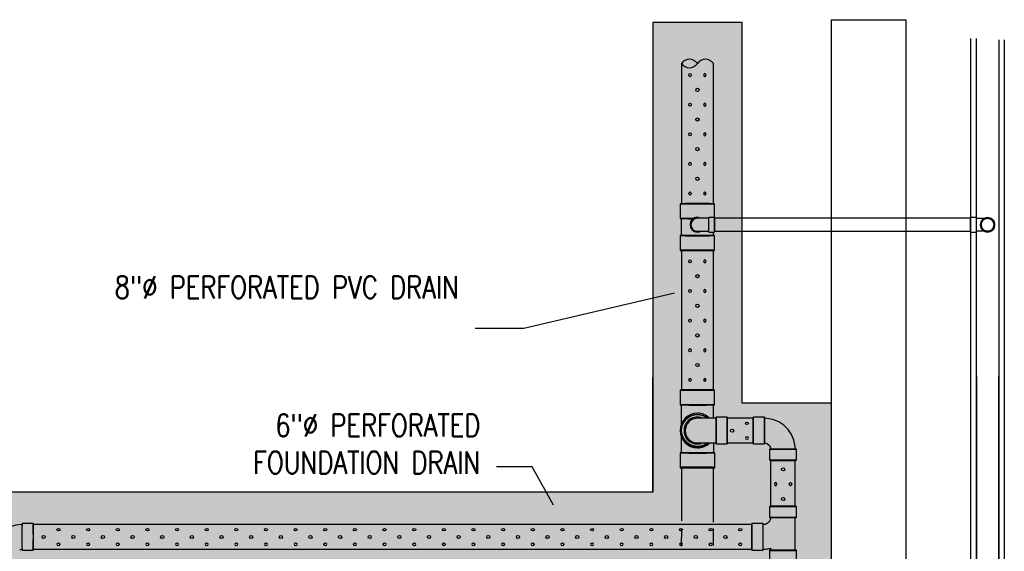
# Model space of a CAD drawing. Header units: inches. Extents: x -5890 to 5861, y -818 to 196.
# Tile 7 of 19: x -806 to -541, y -432 to -289. Entities that reach past the tile are written whole.
import ezdxf
from ezdxf import colors
from ezdxf.entities.mleader import LeaderData, LeaderLine
from ezdxf.math import Vec2, Vec3

# ---------------------------------------------------------------- set-up
doc = ezdxf.new("R2010")
doc.units = ezdxf.units.IN
doc.header["$MEASUREMENT"] = 0
for name, color, linetype in [('A-DETL-THIN', 151, 'Continuous'), ('P-PIPE', 3, 'Continuous'), ('S-ANNO-NOTE', 2, 'Continuous')]:
    doc.layers.add(name, color=color, linetype=linetype)
doc.layers.add('A-WALL-PATT', color=9, linetype='Continuous', true_color=0x808080)
doc.styles.add('Annotative', font='romans.shx', dxfattribs={"width": 0.8, "height": 0.125})

# ---------------------------------------------------------------- blocks, each defined once
blk = doc.blocks.new('Bend - PVC - Sch 40 - DWV_USACE - Standard-V5-00_SP_Foundation Drainage Plan-TO FDN_DOC')
at = {"layer": 'P-PIPE'}
for p, q in [((205.64, 1195.09), (204.14, 1195.09)), ((204.14, 1191.13), (204.14, 1195.09)), ((205.64, 1191.13), (205.64, 1195.09)), ((204.14, 1193.11), (204.14, 1193.11)), ((204.14, 1193.11), (204.14, 1193.11)), ((204.14, 1193.11), (204.14, 1193.11)), ((204.14, 1193.11), (204.14, 1193.11)), ((204.14, 1191.13), (205.64, 1191.13)), ((205.64, 1193.11), (205.64, 1193.11)), ((205.64, 1193.11), (205.64, 1193.11))]:
    blk.add_line(p, q, dxfattribs=at)
at = {"layer": 'P-PIPE', "flags": 128}
for points in [[(204.14, 1194.86), (204.02, 1194.86), (203.9, 1194.86), (203.77, 1194.86), (203.65, 1194.86), (203.53, 1194.86), (203.41, 1194.86), (203.29, 1194.86), (203.18, 1194.86), (203.06, 1194.86), (202.95, 1194.86), (202.84, 1194.86), (202.73, 1194.86), (202.62, 1194.86), (202.51, 1194.86), (202.41, 1194.86), (202.31, 1194.86), (202.21, 1194.86), (202.12, 1194.86), (202.03, 1194.86), (201.94, 1194.86), (201.86, 1194.86), (201.78, 1194.86), (201.7, 1194.86), (201.63, 1194.86), (201.56, 1194.86), (201.5, 1194.86), (201.44, 1194.86), (201.38, 1194.86), (201.33, 1194.86), (201.29, 1194.86), (201.24, 1194.86), (201.21, 1194.86), (201.17, 1194.86), (201.15, 1194.86), (201.12, 1194.86), (201.1, 1194.86), (201.09, 1194.86), (201.08, 1194.86), (201.08, 1194.86), (201.08, 1194.86)], [(201.08, 1191.36), (201.08, 1191.36), (201.09, 1191.36), (201.1, 1191.36), (201.12, 1191.36), (201.14, 1191.36), (201.17, 1191.36), (201.2, 1191.36), (201.23, 1191.36), (201.27, 1191.36), (201.32, 1191.36), (201.37, 1191.36), (201.42, 1191.36), (201.48, 1191.36), (201.55, 1191.36), (201.61, 1191.36), (201.68, 1191.36), (201.76, 1191.36), (201.84, 1191.36), (201.92, 1191.36), (202.01, 1191.36), (202.1, 1191.36), (202.19, 1191.36), (202.28, 1191.36), (202.38, 1191.36), (202.49, 1191.36), (202.59, 1191.36), (202.7, 1191.36), (202.81, 1191.36), (202.92, 1191.36), (203.03, 1191.36), (203.15, 1191.36), (203.26, 1191.36), (203.38, 1191.36), (203.5, 1191.36), (203.62, 1191.36), (203.74, 1191.36), (203.86, 1191.36), (203.98, 1191.36), (204.11, 1191.36), (204.14, 1191.36)]]:
    blk.add_lwpolyline(points, dxfattribs=at)
at = {"layer": 'P-PIPE'}
for radius, start, end in [(1.98, 90, 270), (1.98, 62.1637, 297.8363), (1.75, 90, 270)]:
    blk.add_arc((201.08, 1193.11), radius, start, end, dxfattribs=at)
blk = doc.blocks.new('Bend - PVC - Sch 40 - DWV_USACE - Standard-V4-00_SP_Foundation Drainage Plan-TO FDN_DOC')
at = {"layer": 'P-PIPE'}
for p, q in [((261.01, 1387.02), (259.51, 1387.02)), ((259.51, 1385.04), (259.51, 1385.04)), ((259.51, 1385.04), (259.51, 1385.04)), ((261.01, 1386.79), (261.08, 1386.79)), ((261.01, 1385.04), (261.01, 1385.04)), ((261.01, 1385.04), (261.01, 1385.04)), ((261.01, 1385.04), (261.01, 1385.04)), ((261.01, 1385.04), (261.01, 1385.04)), ((259.51, 1383.06), (261.01, 1383.06)), ((261.05, 1383.29), (261.01, 1383.29))]:
    blk.add_line(p, q, dxfattribs=at)
at = {"layer": 'P-PIPE', "flags": 128}
for points in [[(261.08, 1386.79), (261.14, 1386.79), (261.26, 1386.79), (261.38, 1386.79), (261.5, 1386.79), (261.62, 1386.79), (261.74, 1386.79), (261.86, 1386.79), (261.98, 1386.79), (262.09, 1386.79), (262.21, 1386.79), (262.32, 1386.79), (262.43, 1386.79), (262.54, 1386.79), (262.64, 1386.79), (262.74, 1386.79), (262.84, 1386.79), (262.94, 1386.79), (263.03, 1386.79), (263.12, 1386.79), (263.21, 1386.79), (263.3, 1386.79), (263.38, 1386.79), (263.45, 1386.79), (263.52, 1386.79), (263.59, 1386.79), (263.66, 1386.79), (263.72, 1386.79), (263.77, 1386.79), (263.82, 1386.79), (263.87, 1386.79), (263.91, 1386.79), (263.95, 1386.79), (263.98, 1386.79), (264.01, 1386.79), (264.03, 1386.79), (264.05, 1386.79), (264.06, 1386.79), (264.07, 1386.79), (264.08, 1386.79), (264.08, 1386.79)], [(262.33, 1385.04), (262.33, 1385.11), (262.33, 1385.18), (262.34, 1385.25), (262.35, 1385.32), (262.36, 1385.39), (262.38, 1385.46), (262.4, 1385.53), (262.42, 1385.59), (262.44, 1385.66), (262.47, 1385.73), (262.49, 1385.79), (262.53, 1385.85), (262.56, 1385.91), (262.59, 1385.97), (262.63, 1386.03), (262.67, 1386.09), (262.72, 1386.14), (262.76, 1386.2), (262.81, 1386.25), (262.86, 1386.3), (262.91, 1386.35), (262.96, 1386.39), (263.02, 1386.44), (263.07, 1386.48), (263.13, 1386.52), (263.19, 1386.55), (263.25, 1386.59), (263.31, 1386.62), (263.38, 1386.65), (263.44, 1386.68), (263.51, 1386.7), (263.58, 1386.72), (263.64, 1386.74), (263.71, 1386.76), (263.78, 1386.77), (263.85, 1386.78), (263.92, 1386.79), (263.99, 1386.79), (264.06, 1386.79), (264.08, 1386.79)], [(264.08, 1383.29), (264.01, 1383.3), (263.94, 1383.3), (263.87, 1383.31), (263.8, 1383.32), (263.73, 1383.33), (263.66, 1383.34), (263.59, 1383.36), (263.53, 1383.38), (263.46, 1383.41), (263.4, 1383.43), (263.33, 1383.46), (263.27, 1383.49), (263.21, 1383.53), (263.15, 1383.56), (263.09, 1383.6), (263.03, 1383.64), (262.98, 1383.68), (262.92, 1383.73), (262.87, 1383.78), (262.82, 1383.82), (262.77, 1383.88), (262.73, 1383.93), (262.69, 1383.98), (262.64, 1384.04), (262.6, 1384.1), (262.57, 1384.16), (262.53, 1384.22), (262.5, 1384.28), (262.47, 1384.35), (262.45, 1384.41), (262.42, 1384.48), (262.4, 1384.54), (262.38, 1384.61), (262.37, 1384.68), (262.35, 1384.75), (262.34, 1384.82), (262.33, 1384.89), (262.33, 1384.96), (262.33, 1385.03), (262.33, 1385.04)], [(264.08, 1386.79), (264.15, 1386.79), (264.22, 1386.79), (264.29, 1386.78), (264.36, 1386.77), (264.43, 1386.76), (264.49, 1386.74), (264.56, 1386.73), (264.63, 1386.71), (264.69, 1386.68), (264.76, 1386.66), (264.82, 1386.63), (264.89, 1386.6), (264.95, 1386.56), (265.01, 1386.53), (265.07, 1386.49), (265.12, 1386.45), (265.18, 1386.4), (265.23, 1386.36), (265.28, 1386.31), (265.33, 1386.26), (265.38, 1386.21), (265.43, 1386.16), (265.47, 1386.1), (265.51, 1386.05), (265.55, 1385.99), (265.59, 1385.93), (265.62, 1385.87), (265.65, 1385.81), (265.68, 1385.74), (265.71, 1385.68), (265.73, 1385.61), (265.75, 1385.55), (265.77, 1385.48), (265.79, 1385.41), (265.8, 1385.34), (265.81, 1385.27), (265.82, 1385.2), (265.83, 1385.13), (265.83, 1385.06), (265.83, 1385.04)], [(265.83, 1385.04), (265.83, 1384.97), (265.82, 1384.9), (265.81, 1384.83), (265.81, 1384.77), (265.79, 1384.7), (265.78, 1384.63), (265.76, 1384.56), (265.74, 1384.49), (265.72, 1384.43), (265.69, 1384.36), (265.66, 1384.3), (265.63, 1384.24), (265.6, 1384.17), (265.56, 1384.11), (265.52, 1384.06), (265.48, 1384), (265.44, 1383.94), (265.39, 1383.89), (265.35, 1383.84), (265.3, 1383.79), (265.25, 1383.74), (265.19, 1383.7), (265.14, 1383.65), (265.08, 1383.61), (265.02, 1383.57), (264.96, 1383.53), (264.9, 1383.5), (264.84, 1383.47), (264.78, 1383.44), (264.71, 1383.41), (264.65, 1383.39), (264.58, 1383.37), (264.51, 1383.35), (264.44, 1383.33), (264.37, 1383.32), (264.31, 1383.31), (264.24, 1383.3), (264.17, 1383.3), (264.1, 1383.29), (264.08, 1383.29)], [(264.08, 1383.29), (264.07, 1383.29), (264.07, 1383.29), (264.06, 1383.29), (264.04, 1383.29), (264.02, 1383.29), (263.99, 1383.29), (263.96, 1383.29), (263.92, 1383.29), (263.88, 1383.29), (263.84, 1383.29), (263.79, 1383.29), (263.73, 1383.29), (263.67, 1383.29), (263.61, 1383.29), (263.54, 1383.29), (263.47, 1383.29), (263.4, 1383.29), (263.32, 1383.29), (263.23, 1383.29), (263.15, 1383.29), (263.06, 1383.29), (262.97, 1383.29), (262.87, 1383.29), (262.77, 1383.29), (262.67, 1383.29), (262.56, 1383.29), (262.46, 1383.29), (262.35, 1383.29), (262.24, 1383.29), (262.12, 1383.29), (262.01, 1383.29), (261.89, 1383.29), (261.77, 1383.29), (261.66, 1383.29), (261.53, 1383.29), (261.41, 1383.29), (261.29, 1383.29), (261.17, 1383.29), (261.08, 1383.29)]]:
    blk.add_lwpolyline(points, dxfattribs=at)
at = {"layer": 'P-PIPE'}
for radius, start, end in [(1.98, 0, 180), (1.98, 0, 180), (1.98, 180, 0), (1.98, 180, 0), (1.75, 0, 180), (1.75, 180, 0)]:
    blk.add_arc((264.08, 1385.04), radius, start, end, dxfattribs=at)
blk = doc.blocks.new('Mechanical_Box_H_rvt-1-ENLARGED MECHANICAL ROOM DRAIN AND VENT PLAN 1')
at = {"layer": 'A-DETL-THIN', "lineweight": -3}
for p, q in [((274.58, 903.72), (274.58, 1243.31)), ((276.08, 905.22), (276.08, 1243.31)), ((282.08, 1242.95), (282.08, 905.22)), ((283.58, 1242.95), (283.58, 903.72)), ((276.08, 1152.32), (276.08, 905.16)), ((282.08, 905.16), (282.08, 1152.32))]:
    blk.add_line(p, q, dxfattribs=at)
at = {"layer": 'P-PIPE', "lineweight": -3}
for p, q in [((196.76, 1236.56), (196.76, 1198.81)), ((205.39, 1198.81), (205.39, 1236.56)), ((196.44, 1198.81), (196.44, 1194.84)), ((205.71, 1194.91), (205.71, 1198.81)), ((196.44, 1194.84), (196.74, 1194.84)), ((196.74, 1194.84), (196.74, 1190.26)), ((213.08, 1194.91), (205.64, 1194.91)), ((205.64, 1193.16), (205.64, 1194.91)), ((205.64, 1194.91), (205.64, 1193.16)), ((274.51, 1194.91), (213.08, 1194.91)), ((274.51, 1195.13), (274.51, 1193.16)), ((274.51, 1193.16), (274.51, 1194.91)), ((199.1, 1193.17), (199.1, 1193.16)), ((199.33, 1193.17), (199.33, 1193.17)), ((205.42, 1190.26), (205.42, 1191.18)), ((205.64, 1191.41), (205.64, 1193.16)), ((205.64, 1193.16), (205.64, 1191.41)), ((205.64, 1191.41), (213.08, 1191.41)), ((213.08, 1191.41), (274.51, 1191.41)), ((274.51, 1191.41), (274.51, 1193.16)), ((274.51, 1193.16), (274.51, 1191.18)), ((196.44, 1190.26), (196.44, 1186.28)), ((205.71, 1186.28), (205.71, 1190.26)), ((196.76, 1186.26), (196.76, 1148.68)), ((205.39, 1148.68), (205.39, 1186.26)), ((196.44, 1148.68), (196.44, 1144.7)), ((205.71, 1144.7), (205.71, 1148.68)), ((196.74, 1144.7), (196.74, 1144.42)), ((196.74, 1144.42), (196.74, 1144.14)), ((196.74, 1144.14), (196.74, 1143.86)), ((196.74, 1143.86), (196.74, 1143.59)), ((196.74, 1143.59), (196.74, 1143.31)), ((205.42, 1144.42), (205.42, 1144.7)), ((205.42, 1144.7), (205.42, 1144.7)), ((205.42, 1144.14), (205.42, 1144.42)), ((205.42, 1143.86), (205.42, 1144.14)), ((205.42, 1143.58), (205.42, 1143.86)), ((205.42, 1143.31), (205.42, 1143.58)), ((196.74, 1143.31), (196.74, 1143.04)), ((196.74, 1143.04), (196.74, 1142.77)), ((196.74, 1142.77), (196.74, 1142.5)), ((196.74, 1142.5), (196.74, 1142.24)), ((196.74, 1142.24), (196.74, 1141.98)), ((196.74, 1141.98), (196.74, 1141.73)), ((196.74, 1141.73), (196.74, 1141.48)), ((196.74, 1141.48), (196.74, 1141.24)), ((196.74, 1141.24), (196.74, 1141)), ((196.74, 1141), (196.74, 1140.76)), ((197.4, 1140.03), (198.15, 1140.95)), ((198.15, 1140.95), (199.12, 1141.62)), ((199.12, 1141.62), (200.23, 1142.01)), ((200.23, 1142.01), (201.08, 1142.09)), ((201.08, 1142.09), (202.25, 1141.93)), ((201.29, 1141.09), (201.08, 1141.09)), ((201.08, 1141.09), (201.08, 1141.09)), ((201.81, 1141.09), (201.29, 1141.09)), ((202.61, 1141.09), (201.81, 1141.09)), ((202.25, 1141.93), (203.33, 1141.46)), ((203.63, 1141.09), (202.61, 1141.09)), ((203.33, 1141.46), (203.74, 1141.12)), ((204.82, 1141.09), (203.63, 1141.09)), ((206.08, 1141.09), (204.82, 1141.09)), ((205.42, 1143.04), (205.42, 1143.31)), ((205.42, 1142.77), (205.42, 1143.04)), ((205.42, 1142.5), (205.42, 1142.77)), ((205.42, 1142.24), (205.42, 1142.5)), ((205.42, 1141.98), (205.42, 1142.24)), ((205.42, 1141.73), (205.42, 1141.98)), ((205.42, 1141.48), (205.42, 1141.73)), ((205.42, 1141.23), (205.42, 1141.48)), ((205.42, 1141.18), (205.42, 1141.23)), ((209.08, 1141.38), (206.08, 1141.38)), ((216.08, 1141.09), (209.08, 1141.09)), ((219.08, 1141.38), (216.08, 1141.38)), ((196.74, 1140.76), (196.74, 1140.54)), ((196.74, 1140.54), (196.74, 1140.32)), ((196.74, 1140.32), (196.74, 1140.11)), ((196.74, 1140.11), (196.74, 1139.46)), ((196.76, 1137.78), (196.93, 1138.95)), ((196.93, 1138.95), (197.4, 1140.03)), ((196.85, 1136.94), (196.76, 1137.78)), ((196.76, 1134.48), (196.76, 1136.03)), ((197.24, 1135.82), (196.85, 1136.94)), ((197.91, 1134.85), (197.24, 1135.82)), ((196.76, 1133.17), (196.76, 1134.48)), ((196.76, 1131.78), (196.76, 1133.17)), ((198.82, 1134.1), (197.91, 1134.85)), ((199.91, 1133.63), (198.82, 1134.1)), ((201.08, 1133.47), (199.91, 1133.63)), ((201.08, 1134.47), (201.24, 1134.47)), ((201.92, 1133.55), (201.08, 1133.47)), ((201.24, 1134.47), (201.71, 1134.47)), ((201.71, 1134.47), (202.47, 1134.47)), ((203.04, 1133.94), (201.92, 1133.55)), ((202.47, 1134.47), (203.46, 1134.47)), ((203.8, 1134.47), (203.04, 1133.94)), ((203.46, 1134.47), (204.62, 1134.47)), ((204.62, 1134.47), (205.88, 1134.47)), ((205.39, 1134.39), (205.39, 1134.14)), ((205.39, 1134.14), (205.39, 1132.8)), ((205.88, 1134.47), (206.08, 1134.47)), ((206.08, 1134.17), (209.08, 1134.17)), ((209.08, 1134.47), (216.08, 1134.47)), ((216.08, 1134.17), (219.08, 1134.17)), ((220.76, 1132.95), (220.76, 1132.78)), ((227.39, 1132.78), (227.35, 1133.62)), ((196.42, 1131.78), (196.42, 1127.78)), ((205.39, 1132.8), (205.39, 1131.78)), ((205.73, 1127.78), (205.73, 1131.78)), ((220.47, 1132.78), (220.47, 1129.78)), ((227.68, 1129.78), (227.68, 1132.78)), ((196.76, 1127.88), (196.76, 1113.5)), ((205.38, 1113.1), (205.39, 1127.88)), ((220.76, 1129.78), (220.76, 1117.38)), ((227.39, 1117.38), (227.39, 1129.78)), ((220.47, 1117.38), (220.47, 1114.38)), ((227.68, 1114.38), (227.68, 1117.38)), ((220.76, 1114.37), (220.75, 1114.29)), ((220.76, 1114.38), (220.76, 1114.37)), ((227.39, 1105.55), (227.39, 1114.35)), ((22.52, 1112.76), (19.52, 1112.76)), ((215.7, 1112.47), (22.52, 1112.47)), ((218.7, 1112.76), (215.7, 1112.76)), ((218.75, 1112.47), (218.7, 1112.47)), ((218.83, 1112.47), (218.75, 1112.47)), ((218.91, 1112.48), (218.83, 1112.47)), ((219, 1112.49), (218.91, 1112.48)), ((219.08, 1112.51), (219, 1112.49)), ((219.16, 1112.52), (219.08, 1112.51)), ((219.24, 1112.54), (219.16, 1112.52)), ((219.32, 1112.57), (219.24, 1112.54)), ((219.4, 1112.59), (219.32, 1112.57)), ((219.47, 1112.62), (219.4, 1112.59)), ((219.55, 1112.65), (219.47, 1112.62)), ((219.62, 1112.69), (219.55, 1112.65)), ((219.7, 1112.73), (219.62, 1112.69)), ((219.77, 1112.77), (219.7, 1112.73)), ((219.84, 1112.81), (219.77, 1112.77)), ((219.91, 1112.86), (219.84, 1112.81)), ((219.97, 1112.91), (219.91, 1112.86)), ((220.04, 1112.96), (219.97, 1112.91)), ((220.1, 1113.02), (220.04, 1112.96)), ((220.16, 1113.08), (220.1, 1113.02)), ((220.2, 1113.11), (220.16, 1113.08)), ((220.25, 1113.17), (220.2, 1113.11)), ((220.3, 1113.24), (220.25, 1113.17)), ((220.36, 1113.3), (220.3, 1113.24)), ((220.4, 1113.37), (220.36, 1113.3)), ((220.45, 1113.44), (220.4, 1113.37)), ((220.49, 1113.51), (220.45, 1113.44)), ((220.53, 1113.58), (220.49, 1113.51)), ((220.57, 1113.66), (220.53, 1113.58)), ((220.6, 1113.73), (220.57, 1113.66)), ((220.63, 1113.81), (220.6, 1113.73)), ((220.66, 1113.89), (220.63, 1113.81)), ((220.68, 1113.97), (220.66, 1113.89)), ((220.71, 1114.05), (220.68, 1113.97)), ((220.72, 1114.13), (220.71, 1114.05)), ((220.74, 1114.21), (220.72, 1114.13)), ((220.75, 1114.29), (220.74, 1114.21)), ((196.76, 1111.46), (196.75, 1106.69)), ((205.38, 1106.86), (205.38, 1111.46)), ((18.89, 1105.72), (19.52, 1105.85)), ((19.52, 1105.55), (22.52, 1105.55)), ((22.52, 1105.85), (215.7, 1105.85)), ((215.7, 1105.55), (218.7, 1105.55)), ((218.7, 1105.85), (219.04, 1105.85)), ((219.04, 1105.85), (219.39, 1105.87)), ((219.39, 1105.87), (219.74, 1105.91)), ((219.74, 1105.91), (220.08, 1105.96)), ((220.08, 1105.96), (220.42, 1106.02)), ((220.42, 1106.02), (220.76, 1106.09)), ((220.47, 1105.55), (220.47, 1102.55)), ((220.76, 1106.09), (220.76, 1105.55)), ((227.68, 1102.55), (227.68, 1105.55))]:
    blk.add_line(p, q, dxfattribs=at)
at = {"layer": 'P-PIPE', "lineweight": -3, "flags": 128}
for points in [[(227.35, 1133.62), (227.02, 1135.23), (226.38, 1136.74), (225.46, 1138.1), (224.29, 1139.25), (222.92, 1140.15), (221.39, 1140.76), (219.78, 1141.06), (219.08, 1141.09)], [(219.08, 1134.47), (219.79, 1134.31), (220.38, 1133.86), (220.71, 1133.2), (220.76, 1132.95)], [(19.52, 1112.47), (17.89, 1112.31), (16.35, 1111.84)]]:
    blk.add_lwpolyline(points, dxfattribs=at)
at = {"layer": 'P-PIPE', "lineweight": -3}
for centre in [(201.08, 1229.46), (201.08, 1221.49), (201.08, 1213.52), (201.08, 1205.55), (201.08, 1179.33), (201.08, 1171.36), (201.08, 1171.36), (201.08, 1163.39), (201.08, 1163.39), (201.08, 1155.42), (201.08, 1155.42), (210.4, 1137.74), (224.11, 1127.33), (224.11, 1119.36), (25.33, 1109.12), (33.3, 1109.12), (41.26, 1109.12), (49.23, 1109.12), (57.2, 1109.12), (65.17, 1109.12), (73.14, 1109.12), (81.11, 1109.12), (89.08, 1109.12), (97.05, 1109.12), (105.01, 1109.12), (112.98, 1109.12), (120.95, 1109.12), (128.92, 1109.12), (136.89, 1109.12), (144.86, 1109.12), (152.83, 1109.12), (160.8, 1109.12), (168.76, 1109.12), (176.73, 1109.12), (184.7, 1109.12), (192.67, 1109.12), (200.64, 1109.12), (208.61, 1109.12)]:
    blk.add_circle(centre, 0.432, dxfattribs=at)
for centre, radius, start, end in [((198.92, 1235.09), 2.61, 34.1665, 145.8335), ((198.92, 1238.02), 2.61, 214.1665, 325.8335), ((203.23, 1235.09), 2.61, 34.1665, 145.8335), ((279.08, 1193.16), 1.75, 0, 180), ((279.08, 1193.16), 1.75, 180, 0), ((201.08, 1137.78), 4.66, 89.98, 269.889), ((201.08, 1137.78), 4.66, 89.98, 269.889), ((201.08, 1137.78), 4.34, 90, 270), ((201.08, 1137.78), 3.6, 90, 270), ((201.08, 1137.78), 3.6, 90, 270), ((201.08, 1137.78), 3.6, 68.1937, 180), ((201.08, 1137.78), 3.31, 89.8394, 180), ((201.08, 1137.78), 4.66, 46.0747, 89.98), ((201.08, 1137.78), 4.34, 50.28, 90), ((201.08, 1137.78), 3.6, 180, 293.2211), ((201.08, 1137.78), 3.31, 180, 271.6158), ((201.08, 1137.78), 4.34, 270, 310.2437), ((201.08, 1137.78), 4.66, 269.98, 314.641)]:
    blk.add_arc(centre, radius, start, end, dxfattribs=at)
for centre, major_axis in [((199.09, 1233.45), (0, -0.432)), ((199.09, 1233.45), (0, -0.432)), ((199.09, 1225.48), (0, -0.432)), ((199.09, 1217.51), (0, -0.432)), ((199.09, 1217.51), (0, -0.432)), ((199.09, 1209.54), (0, -0.432)), ((199.09, 1201.57), (0, -0.432)), ((199.09, 1183.31), (0, -0.432)), ((199.09, 1183.31), (0, -0.432)), ((199.09, 1175.34), (0, -0.432)), ((199.09, 1167.37), (0, -0.432)), ((199.09, 1167.37), (0, -0.432)), ((199.09, 1167.37), (0, -0.432)), ((199.09, 1167.37), (0, -0.432)), ((199.09, 1159.4), (0, -0.432)), ((199.09, 1159.4), (0, -0.432)), ((199.09, 1151.44), (0, -0.432)), ((199.09, 1151.44), (0, -0.432)), ((214.39, 1139.73), (-0.432, 0)), ((226.1, 1123.35), (0, 0.432)), ((29.31, 1111.11), (-0.432, 0)), ((37.28, 1111.11), (-0.432, 0)), ((45.25, 1111.11), (-0.432, 0)), ((53.22, 1111.11), (-0.432, 0)), ((61.19, 1111.11), (-0.432, 0)), ((69.15, 1111.11), (-0.432, 0)), ((77.12, 1111.11), (-0.432, 0)), ((77.12, 1111.11), (-0.432, 0)), ((85.09, 1111.11), (-0.432, 0)), ((93.06, 1111.11), (-0.432, 0)), ((101.03, 1111.11), (-0.432, 0)), ((109, 1111.11), (-0.432, 0)), ((116.97, 1111.11), (-0.432, 0)), ((124.94, 1111.11), (-0.432, 0)), ((124.94, 1111.11), (-0.432, 0)), ((132.9, 1111.11), (-0.432, 0)), ((140.87, 1111.11), (-0.432, 0)), ((148.84, 1111.11), (-0.432, 0)), ((156.81, 1111.11), (-0.432, 0)), ((164.78, 1111.11), (-0.432, 0)), ((172.75, 1111.11), (-0.432, 0)), ((172.75, 1111.11), (-0.432, 0)), ((180.72, 1111.11), (-0.432, 0)), ((188.69, 1111.11), (-0.432, 0)), ((196.65, 1111.11), (-0.432, 0)), ((204.62, 1111.11), (-0.432, 0)), ((212.59, 1111.11), (-0.432, 0))]:
    blk.add_ellipse(centre, major_axis=major_axis, ratio=0.727074, dxfattribs=at)
at = {"layer": 'P-PIPE', "lineweight": -3, "extrusion": (0, 0, -1)}
for centre, major_axis in [((203.07, 1233.45), (0, -0.432)), ((203.07, 1225.48), (0, -0.432)), ((203.07, 1217.51), (0, -0.432)), ((203.07, 1209.54), (0, -0.432)), ((203.07, 1201.57), (0, -0.432)), ((203.07, 1183.31), (0, -0.432)), ((203.07, 1175.34), (0, -0.432)), ((203.07, 1167.37), (0, -0.432)), ((203.07, 1167.37), (0, -0.432)), ((203.07, 1159.4), (0, -0.432)), ((203.07, 1159.4), (0, -0.432)), ((203.07, 1151.44), (0, -0.432)), ((203.07, 1151.44), (0, -0.432)), ((214.39, 1135.76), (-0.432, 0)), ((222.12, 1123.35), (0, 0.432)), ((222.12, 1123.35), (0, 0.432)), ((29.31, 1107.13), (-0.432, 0)), ((37.28, 1107.13), (-0.432, 0)), ((45.25, 1107.13), (-0.432, 0)), ((53.22, 1107.13), (-0.432, 0)), ((61.19, 1107.13), (-0.432, 0)), ((69.15, 1107.13), (-0.432, 0)), ((77.12, 1107.13), (-0.432, 0)), ((85.09, 1107.13), (-0.432, 0)), ((93.06, 1107.13), (-0.432, 0)), ((101.03, 1107.13), (-0.432, 0)), ((109, 1107.13), (-0.432, 0)), ((116.97, 1107.13), (-0.432, 0)), ((124.94, 1107.13), (-0.432, 0)), ((132.9, 1107.13), (-0.432, 0)), ((140.87, 1107.13), (-0.432, 0)), ((148.84, 1107.13), (-0.432, 0)), ((156.81, 1107.13), (-0.432, 0)), ((164.78, 1107.13), (-0.432, 0)), ((172.75, 1107.13), (-0.432, 0)), ((180.72, 1107.13), (-0.432, 0)), ((188.69, 1107.13), (-0.432, 0)), ((196.65, 1107.13), (-0.432, 0)), ((204.62, 1107.13), (-0.432, 0)), ((212.59, 1107.13), (-0.432, 0))]:
    blk.add_ellipse(centre, major_axis=major_axis, ratio=0.727074, dxfattribs=at)
at = {"layer": 'P-PIPE', "lineweight": -3}
for centre, major_axis, ratio, start_param, end_param in [((201.08, 1198.81), (-4.63, 0), 0.010416, 4.712389, 7.853982), ((201.08, 1198.81), (4.31, 0), 0.010416, 1.570796, 3.141593), ((201.08, 1198.81), (-4.31, 0), 0.010416, 0, 1.570796), ((201.08, 1198.81), (-4.63, 0), 0.010416, 1.570796, 4.712389), ((201.08, 1198.81), (4.31, 0), 0.010416, 0, 1.570796), ((201.08, 1198.81), (-4.31, 0), 0.010416, 1.570796, 3.141593), ((201.08, 1194.84), (4.34, 0), 0.010416, 1.796593, 4.453014), ((201.08, 1190.26), (-4.63, 0), 0.010416, 4.712389, 7.853982), ((201.08, 1190.26), (4.34, 0), 0.010416, 1.570796, 4.712389), ((201.08, 1190.26), (-4.63, 0), 0.010416, 1.570796, 4.712389), ((201.08, 1190.26), (-4.34, 0), 0.010416, 1.570796, 4.712389), ((201.08, 1186.28), (-4.63, 0), 0.010416, 4.712389, 7.853982), ((201.08, 1186.28), (4.31, 0), 0.010399, 1.570796, 3.141593), ((201.08, 1186.28), (4.31, 0), 0.010399, 3.141593, 4.712389), ((201.08, 1186.28), (-4.63, 0), 0.010416, 1.570796, 4.712389), ((201.08, 1186.28), (4.31, 0), 0.010399, 0, 1.570796), ((201.08, 1186.28), (4.31, 0), 0.010399, 4.712389, 6.283185), ((201.08, 1148.68), (4.63, 0), 0.010399, 1.570796, 4.712389), ((201.08, 1148.68), (-4.31, 0), 0.010399, 4.712389, 6.283185), ((201.08, 1148.68), (4.31, 0), 0.010399, 3.141593, 4.712389), ((201.08, 1148.68), (-4.63, 0), 0.010399, 1.570796, 4.712389), ((201.08, 1148.68), (-4.31, 0), 0.010399, 3.141593, 4.712389), ((201.08, 1148.68), (4.31, 0), 0.010399, 4.712389, 6.283185), ((201.08, 1144.7), (-4.63, 0), 0.010399, 4.712389, 7.853982), ((201.08, 1144.7), (4.34, 0), 0.010399, 1.570796, 4.712389), ((201.08, 1144.7), (4.63, 0), 0.010399, 4.712389, 7.853982), ((201.08, 1144.7), (4.34, 0), 0.010399, 4.712389, 7.853982), ((206.08, 1137.78), (0, 3.6), 0.001061, 4.712389, 7.853982), ((206.08, 1137.78), (0, 3.31), 0.001061, 4.712389, 7.853982), ((209.08, 1137.78), (0, 3.6), 0.001061, 4.712389, 7.853982), ((209.08, 1137.78), (0, 3.31), 0.001061, 0, 1.570796), ((209.08, 1137.78), (0, 3.31), 0.001061, 4.712389, 6.283185), ((216.08, 1137.78), (0, 3.6), 0.001061, 6.272769, 9.414362), ((216.08, 1137.78), (0, 3.31), 0.001061, 0, 1.570796), ((216.08, 1137.78), (0, 3.6), 0.001061, 3.131176, 6.272769), ((216.08, 1137.78), (0, 3.31), 0.001061, 4.712389, 6.283185), ((219.08, 1137.78), (0, 3.6), 0.001061, 6.272769, 9.414362), ((219.08, 1137.78), (0, 3.31), 0.001061, 6.272769, 9.414362), ((219.08, 1137.78), (0, 3.6), 0.001061, 3.131176, 6.272769), ((219.08, 1137.78), (0, 3.31), 0.001061, 3.131176, 6.272769), ((206.08, 1137.78), (0, 3.6), 0.001061, 1.570796, 4.712389), ((206.08, 1137.78), (0, 3.31), 0.001061, 1.570796, 4.712389), ((209.08, 1137.78), (0, 3.31), 0.001061, 1.570796, 3.141593), ((209.08, 1137.78), (0, 3.6), 0.001061, 1.570796, 4.712389), ((209.08, 1137.78), (0, 3.31), 0.001061, 3.141593, 4.712389), ((216.08, 1137.78), (0, 3.31), 0.001061, 1.570796, 3.141593), ((216.08, 1137.78), (0, 3.31), 0.001061, 3.141593, 4.712389), ((201.08, 1131.78), (-4.66, 0), 0.010271, 4.712389, 7.853982), ((201.08, 1131.78), (-4.31, 0), 0.010271, 4.712389, 7.523288), ((201.08, 1131.78), (-4.31, 0), 0.010271, 1.241004, 1.570796), ((201.08, 1131.78), (-4.66, 0), 0.010271, 1.570796, 4.712389), ((201.08, 1131.78), (-4.31, 0), 0.010271, 1.570796, 4.712389), ((224.08, 1132.78), (3.6, 0), 0.010416, 0.001061, 3.141593), ((224.08, 1132.78), (3.6, 0), 0.010416, 3.142653, 6.283185), ((224.08, 1132.78), (3.31, 0), 0.010416, 0.001061, 3.141593), ((224.08, 1132.78), (3.31, 0), 0.010416, 3.142653, 6.283185), ((201.07, 1127.78), (-4.66, 0), 0.010271, 4.712389, 7.853982), ((201.07, 1127.88), (-4.31, 0), 0.010271, 4.712389, 6.283185), ((201.07, 1127.88), (-4.31, 0), 0.010271, 0, 1.570796), ((201.07, 1127.88), (-4.31, 0), 0.010271, 3.141593, 4.712389), ((201.07, 1127.88), (-4.31, 0), 0.010271, 1.570796, 3.141593), ((201.07, 1127.78), (-4.66, 0), 0.010271, 1.570796, 4.712389), ((224.08, 1129.78), (-3.6, 0), 0.010416, 3.142653, 6.283185), ((224.08, 1129.78), (-3.6, 0), 0.010416, 0.001061, 3.141593), ((224.08, 1129.78), (3.31, 0), 0.010416, 1.570796, 3.141593), ((224.08, 1129.78), (3.31, 0), 0.010416, 3.141593, 4.712389), ((224.08, 1129.78), (3.31, 0), 0.010416, 0, 1.570796), ((224.08, 1129.78), (3.31, 0), 0.010416, 4.712389, 6.283185), ((224.08, 1117.38), (3.6, 0), 0.010416, 3.131177, 6.27277), ((224.08, 1117.38), (3.6, 0), 0.010416, 6.27277, 9.414362), ((224.08, 1117.38), (3.31, 0), 0.010416, 1.570796, 3.141593), ((224.08, 1117.38), (3.31, 0), 0.010416, 3.141593, 4.712389), ((224.08, 1117.38), (3.31, 0), 0.010416, 0, 1.570796), ((224.08, 1117.38), (3.31, 0), 0.010416, 4.712389, 6.283185), ((224.08, 1114.38), (3.6, 0), 0.010416, 3.131177, 6.27277), ((224.08, 1114.38), (3.6, 0), 0.010416, 6.27277, 9.414362), ((19.52, 1109.16), (0, 3.6), 0.010416, 0.004314, 3.145907), ((19.52, 1109.16), (0, 3.31), 0.010416, 0.004314, 3.145907), ((19.52, 1109.16), (0, 3.6), 0.010416, 3.145907, 6.2875), ((19.52, 1109.16), (0, 3.31), 0.010416, 3.145907, 6.2875), ((22.52, 1109.16), (0, 3.6), 0.010416, 0.004314, 3.145907), ((22.52, 1109.16), (0, 3.31), 0.010416, 0, 1.570796), ((22.52, 1109.16), (0, 3.6), 0.010416, 3.145907, 6.2875), ((22.52, 1109.16), (0, 3.31), 0.010416, 4.712389, 6.283185), ((215.7, 1109.16), (0, 3.6), 0.010416, 0.010416, 3.152008), ((215.7, 1109.16), (0, 3.31), 0.010416, 0, 1.570796), ((215.7, 1109.16), (0, 3.6), 0.010416, 3.152008, 6.293601), ((215.7, 1109.16), (0, 3.31), 0.010416, 4.712389, 6.283185), ((218.7, 1109.16), (0, 3.6), 0.010416, 0.010416, 3.152008), ((218.7, 1109.16), (0, 3.31), 0.010416, 0.010416, 3.152008), ((218.7, 1109.16), (0, 3.6), 0.010416, 3.152008, 6.293601), ((218.7, 1109.16), (0, 3.31), 0.010416, 3.152008, 6.293601), ((22.52, 1109.16), (0, 3.31), 0.010416, 1.570796, 3.141593), ((22.52, 1109.16), (0, 3.31), 0.010416, 3.141593, 4.712389), ((215.7, 1109.16), (0, 3.31), 0.010416, 1.570796, 3.141593), ((215.7, 1109.16), (0, 3.31), 0.010416, 3.141593, 4.712389), ((224.08, 1105.55), (3.6, 0), 0.010416, 3.131177, 6.27277), ((224.08, 1105.55), (3.6, 0), 0.010416, 6.27277, 9.414362), ((224.08, 1105.55), (3.31, 0), 0.010416, 3.131177, 6.27277), ((224.08, 1105.55), (3.31, 0), 0.010416, 6.27277, 9.414362)]:
    blk.add_ellipse(centre, major_axis=major_axis, ratio=ratio, start_param=start_param, end_param=end_param, dxfattribs=at)
for name, p in [('Bend - PVC - Sch 40 - DWV_USACE - Standard-V5-00_SP_Foundation Drainage Plan-TO FDN_DOC', (0, 0.05)), ('Bend - PVC - Sch 40 - DWV_USACE - Standard-V4-00_SP_Foundation Drainage Plan-TO FDN_DOC', (15, -191.89))]:
    blk.add_blockref(name, p, dxfattribs=at)

msp = doc.modelspace()

# ---------------------------------------------------------------- hatches: boundary and pattern name
at = {"layer": 'A-WALL-PATT'}
h = msp.add_hatch(dxfattribs=at)
h.set_pattern_fill('AR-SAND', color=8, scale=5, style=0)
h.set_pattern_definition([(37.5, (-817.062, -1537.206), (-0.314967, 9.63412), [0, -7.6, 0, -8.5, 0, -8.125]), (7.5, (-817.062, -1537.206), (8.84888, 14.11073), [0, -4.1, 0, -6.85, 0, -2.625]), (327.5, (-823.212, -1537.206), (15.57071, 0.028295), [0, -2.5, 0, -9, 0, -11.75]), (317.5, (-823.212, -1537.206), (15.03063, 4.38838), [0, -1.25, 0, -5.9, 0, -6.75])])
h.paths.add_polyline_path([(-611.9847, -392.0485), (-611.9847, -289.5896), (-635.9847, -289.5896), (-635.9847, -416.0002), (-829.9847, -416.0002), (-829.9847, -662.0002), (-1001.8185, -662.0002), (-1001.8185, -686.0002), (-805.9847, -686.0002), (-805.9847, -440.0002), (-623.9847, -440.0002), (-623.9847, -493.9544), (-623.9847, -493.9544), (-623.9847, -494.3253), (-587.9847, -494.3253), (-587.9847, -392.0485)])

# ---------------------------------------------------------------- linework, layer by layer
msp.add_line((-635.9847, -416.0002), (-635.9847, -385.1679), dxfattribs=at)
for points in [[(-611.9847, -392.0485), (-611.9847, -289.5896), (-635.9847, -289.5896), (-635.9847, -416.0002), (-829.9847, -416.0002), (-829.9847, -662.0002), (-1001.8185, -662.0002), (-1001.8185, -686.0002), (-805.9847, -686.0002), (-805.9847, -440.0002), (-623.9847, -440.0002), (-623.9847, -493.9544), (-623.9847, -493.9544), (-623.9847, -494.3253), (-587.9847, -494.3253), (-587.9847, -392.0485)], [(-587.9847, -499.6253), (-587.9847, -288.8488), (-567.9847, -288.8488), (-567.9847, -499.6253)]]:
    msp.add_lwpolyline(points, close=True, dxfattribs=at)

# ---------------------------------------------------------------- block references
at = {"layer": 'P-PIPE'}
msp.add_blockref('Mechanical_Box_H_rvt-1-ENLARGED MECHANICAL ROOM DRAIN AND VENT PLAN 1', (-825.0621, -1537.2062), dxfattribs=at)

# ---------------------------------------------------------------- leaders
at = {"layer": 'S-ANNO-NOTE'}
ml = msp.add_multileader_mtext('Standard', dxfattribs=at)
ml.set_content('8"%%C PERFORATED PVC DRAIN', color=256, style='Annotative')
ml.set_leader_properties(color=1, linetype='ByLayer', lineweight=-1)
ml.build(insert=Vec2(0, 0))
ml.multileader.update_dxf_attribs({"text_right_attachment_type": 3, "dogleg_length": 0.36, "arrow_head_size": 6, "scale": 48})
ctx = ml.context
ctx.base_point, ctx.scale, ctx.char_height, ctx.arrow_head_size, ctx.landing_gap_size, ctx.plane_origin = Vec3(-752.7441, -360.8556), 48, 6, 6, 4.32, Vec3(-892.0058, -325.9588)
ctx.right_attachment, ctx.text_align_type = 3, 2
notes = []
notes.append((ctx, [(0, (1, 1, 0), (-670.6669, -371.9985), (-1, 0), 13.0943, [(0, [(-624.309, -361.0967)], 0, [])])]))
ctx.mtext.insert, ctx.mtext.width, ctx.mtext.defined_height, ctx.mtext.alignment, ctx.mtext.flow_direction = Vec3(-688.0813, -357.8556), 68.708119, 14.874, 3, 5
ml = msp.add_multileader_mtext('Standard', dxfattribs=at)
ml.set_content('6"%%C PERFORATED\\PFOUNDATION DRAIN', color=256, style='Annotative')
ml.set_leader_properties(color=1, linetype='ByLayer', lineweight=-1)
ml.build(insert=Vec2(0, 0))
ml.multileader.update_dxf_attribs({"text_right_attachment_type": 3, "dogleg_length": 0.36, "arrow_head_size": 6, "scale": 48})
ctx = ml.context
ctx.base_point, ctx.scale, ctx.char_height, ctx.arrow_head_size, ctx.landing_gap_size, ctx.plane_origin = Vec3(-753.8507, -398.0311), 48, 6, 6, 4.32, Vec3(-895.5361, -368.1802)
ctx.right_attachment, ctx.text_align_type = 3, 2
notes.append((ctx, [(0, (1, 1, 0), (-668.4084, -409.1739), (-1, 0), 9.6023, [(0, [(-659.8085, -424.736)], 0, [])])]))
ctx.mtext.insert, ctx.mtext.width, ctx.mtext.defined_height, ctx.mtext.alignment, ctx.mtext.flow_direction = Vec3(-682.3307, -395.0311), 69.500116, 14.4781, 3, 5
for ctx, leaders in notes:
    for number, flags, end, landing, length, lines in leaders:
        leader = LeaderData()
        leader.index, (leader.has_last_leader_line, leader.has_dogleg_vector, leader.attachment_direction) = number, flags
        leader.last_leader_point, leader.dogleg_vector, leader.dogleg_length = Vec3(end), Vec3(landing), length
        for number, points, colour, breaks in lines:
            line = LeaderLine()
            line.index, line.vertices, line.color, line.breaks = number, Vec3.list(points), colors.encode_raw_color(colour), breaks
            leader.lines.append(line)
        ctx.leaders.append(leader)

doc.saveas('drawing.dxf')
